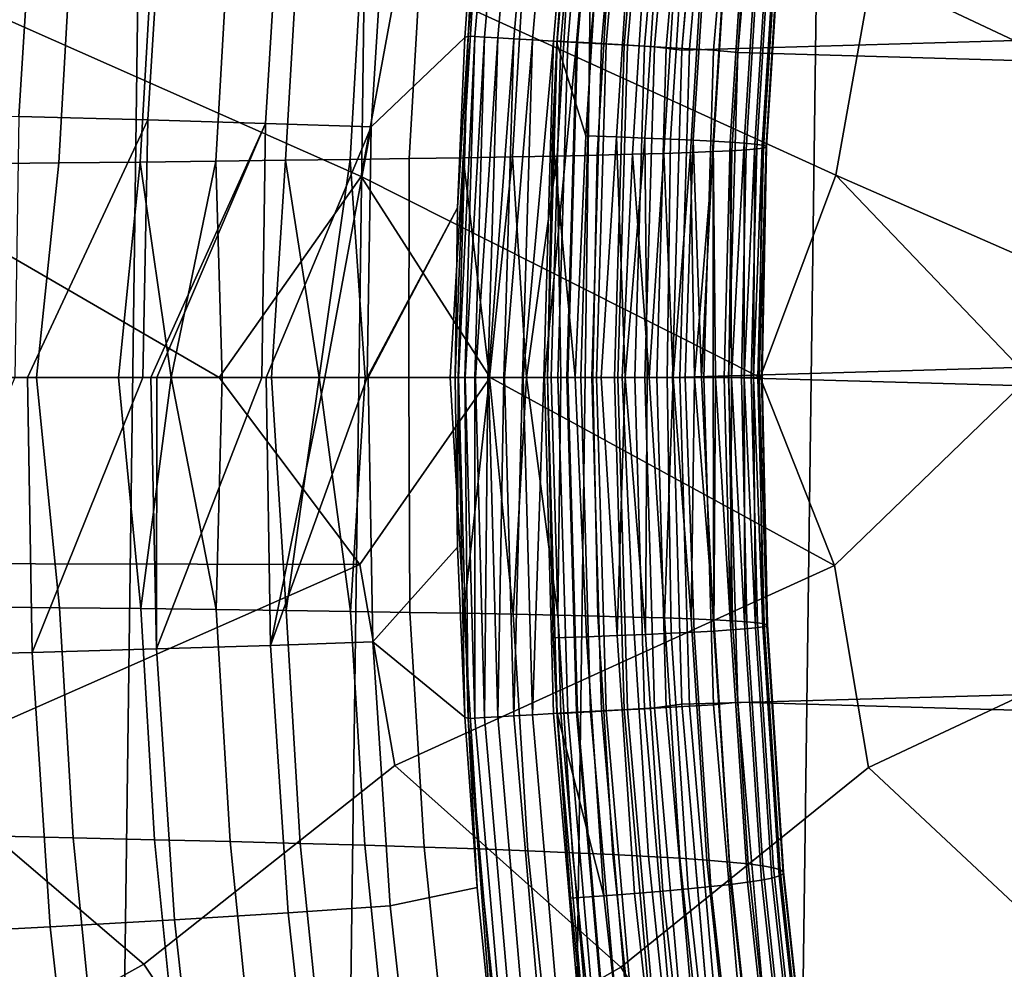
# Model space of a CAD drawing. Header units: metres. Extents: x -166 to 33, y -71 to 34.
# Tile 239 of 256: x -2.15 to 0.56, y -1.63 to 0.99. Entities that reach past the tile are written whole.
import ezdxf

# ---------------------------------------------------------------- set-up
doc = ezdxf.new("R2010")
doc.units = ezdxf.units.M
doc.layers.add('solid_12208131', color=7, linetype='CONTINUOUS')

msp = doc.modelspace()

# ---------------------------------------------------------------- linework, layer by layer
at = {"layer": 'solid_12208131'}
for points in [[(-2.151136, -23.398741, -0.2), (-1.527616, 23.438745, -0.2), (-0.904007, 23.462786, -0.2), (-1.527616, -23.438745, -0.2)], [(-1.527616, -23.438745, -0.2), (-0.904007, 23.462786, -0.2), (-0.280734, 23.470848, -0.2), (-0.904007, -23.462786, -0.2)], [(-0.904007, -23.462786, -0.2), (-0.280734, 23.470848, -0.2), (0.342411, 23.462917, -0.2), (-0.280734, -23.470848, -0.2)], [(-0.280734, -23.470848, -0.2), (0.342411, 23.462917, -0.2), (0.96561, 23.438972, -0.2), (0.342411, -23.462917, -0.2)], [(-2.774475, -23.342779, -0.2), (-2.151137, 23.398741, -0.2), (-1.527616, 23.438745, -0.2), (-2.151136, -23.398741, -0.2)], [(0.342411, -23.462917, -0.2), (0.96561, 23.438972, -0.2), (1.588557, 23.399057, -0.2), (0.965609, -23.438974, -0.2)], [(31.21262, 2.701139, 136.199997), (-0.248221, 1.805308, 136.199997), (-0.325803, 0.90286, 136.199997), (31.3414, 1.803235, 136.199997)], [(-0.036319, 2.240965, 136.449997), (31.191105, 1.793371, 136.449997), (31.268379, 0.895766, 136.449997), (-0.094238, 1.793319, 136.449997)], [(-0.833972, 1.879666, 135.707077), (-0.890131, 1.407216, 135.636795), (-0.914981, 0.94116, 135.707077)], [(-0.833972, 1.879666, 135.707077), (-0.914981, 0.94116, 135.707077), (-0.896783, 0.940112, 135.780701), (-0.815864, 1.877582, 135.780701)], [(-0.815864, 1.877582, 135.780701), (-0.896783, 0.940112, 135.780701), (-0.869457, 0.938539, 135.85144), (-0.788671, 1.874453, 135.85144)], [(-0.788671, 1.874453, 135.85144), (-0.869457, 0.938539, 135.85144), (-0.833438, 0.936466, 135.918167), (-0.752829, 1.870329, 135.918167)], [(-0.752829, 1.870329, 135.918167), (-0.833438, 0.936466, 135.918167), (-0.789303, 0.933925, 135.979797), (-0.708909, 1.865275, 135.979797)], [(-0.708909, 1.865275, 135.979797), (-0.789303, 0.933925, 135.979797), (-0.737756, 0.930958, 136.03537), (-0.657615, 1.859373, 136.03537)], [(-0.657615, 1.859373, 136.03537), (-0.737756, 0.930958, 136.03537), (-0.679621, 0.927612, 136.083984), (-0.599765, 1.852717, 136.083984)], [(-0.599765, 1.852717, 136.083984), (-0.679621, 0.927612, 136.083984), (-0.615829, 0.92394, 136.124847), (-0.536285, 1.845412, 136.124847)], [(-0.589278, 1.852502, 136.911667), (-0.669074, 0.927567, 136.911667), (-0.590384, 1.848776, 136.979431)], [(-0.579544, 1.851383, 136.844437), (-0.659293, 0.927004, 136.844437), (-0.669074, 0.927567, 136.911667), (-0.589278, 1.852502, 136.911667)], [(-0.669074, 0.927567, 136.911667), (-0.636813, 1.386803, 136.979477), (-0.590384, 1.848776, 136.979431)], [(-0.560849, 1.849232, 136.779175), (-0.640505, 0.925923, 136.779175), (-0.659293, 0.927004, 136.844437), (-0.579544, 1.851383, 136.844437)], [(-0.533536, 1.846091, 136.717056), (-0.613057, 0.924344, 136.717056), (-0.640505, 0.925923, 136.779175), (-0.560849, 1.849232, 136.779175)], [(-0.498111, 1.842016, 136.659241), (-0.577457, 0.922297, 136.659241), (-0.613057, 0.924344, 136.717056), (-0.533536, 1.846091, 136.717056)], [(-0.536285, 1.845412, 136.124847), (-0.615829, 0.92394, 136.124847), (-0.547397, 0.920002, 136.157349), (-0.468188, 1.837577, 136.157349)], [(-0.455226, 1.837083, 136.606781), (-0.534361, 0.919818, 136.606781), (-0.577457, 0.922297, 136.659241), (-0.498111, 1.842016, 136.659241)], [(-0.468188, 1.837577, 136.157349), (-0.547397, 0.920002, 136.157349), (-0.475419, 0.915859, 136.180923), (-0.396563, 1.829336, 136.180923)], [(-0.405674, 1.831384, 136.560669), (-0.484565, 0.916953, 136.560669), (-0.534361, 0.919818, 136.606781), (-0.455226, 1.837083, 136.606781)], [(-0.35037, 1.825023, 136.521744), (-0.428987, 0.913756, 136.521744), (-0.484565, 0.916953, 136.560669), (-0.405674, 1.831384, 136.560669)], [(-0.396563, 1.829336, 136.180923), (-0.475419, 0.915859, 136.180923), (-0.401047, 0.911579, 136.195221), (-0.322554, 1.82082, 136.195221)], [(-0.290333, 1.818117, 136.490723), (-0.368654, 0.910285, 136.490723), (-0.428987, 0.913756, 136.521744), (-0.35037, 1.825023, 136.521744)], [(-0.322554, 1.82082, 136.195221), (-0.401047, 0.911579, 136.195221), (-0.325803, 0.90286, 136.199997), (-0.248221, 1.805308, 136.199997)], [(-0.226672, 1.810794, 136.46817), (-0.304679, 0.906605, 136.46817), (-0.368654, 0.910285, 136.490723), (-0.290333, 1.818117, 136.490723)], [(31.3414, 1.803235, 136.199997), (-0.325803, 0.90286, 136.199997), (-0.351867, 0, 136.199997), (31.418823, 0.901596, 136.199997)], [(-0.160562, 1.80319, 136.454514), (-0.238243, 0.902783, 136.454514), (-0.304679, 0.906605, 136.46817), (-0.226672, 1.810794, 136.46817)], [(-0.160562, 1.80319, 136.454514), (-0.094238, 1.793319, 136.449997), (-0.171501, 0.895859, 136.449997), (-0.238243, 0.902783, 136.454514)], [(-0.094238, 1.793319, 136.449997), (31.268379, 0.895766, 136.449997), (31.2943, 0, 136.449997), (-0.171501, 0.895859, 136.449997)], [(-1.209359, 0.554366, 237.205612), (-1.107495, 1.10878, 237.048157), (-1.790003, 1.656441, 237.710373), (-2.446789, 1.102838, 238.480438)], [(0.098737, 0.55737, 235.749161), (0.197834, 1.114797, 235.588333), (-0.475883, 1.665357, 236.271683), (-1.107495, 1.10878, 237.048157)], [(1.373127, 0.560406, 234.266541), (1.469437, 1.120876, 234.102448), (0.804753, 1.674374, 234.806488), (0.197834, 1.114797, 235.588333)], [(-2.153339, 0.719669, 120.169235), (-2.108437, 1.438089, 120.16761), (-2.491665, 1.456879, 116.24395), (-2.537141, 0.729072, 116.245926)], [(-1.798076, 0.710196, 124.087067), (-1.753754, 1.419159, 124.085815), (-2.108437, 1.438089, 120.16761), (-2.153339, 0.719669, 120.169235)], [(-1.473629, 0.700654, 127.999016), (-1.429894, 1.400092, 127.998146), (-1.753754, 1.419159, 124.085815), (-1.798076, 0.710196, 124.087067)], [(-1.429894, 1.400092, 127.998146), (-1.473629, 0.700654, 127.999016), (-1.182276, 0.691048, 131.904648), (-1.139134, 1.380895, 131.90419)], [(-1.182276, 0.691048, 131.904648), (-0.923841, 0.937238, 135.636795), (-0.890131, 1.407216, 135.636795), (-1.139134, 1.380895, 131.90419)], [(-0.914981, 0.94116, 135.707077), (-0.890131, 1.407216, 135.636795), (-0.923841, 0.937238, 135.636795)], [(-0.545192, 1.380921, 138.589066), (-0.636813, 1.386803, 136.979477), (-0.670075, 0.922965, 136.979507), (-0.590784, 0.666059, 138.588776)], [(-0.669074, 0.927567, 136.911667), (-0.670075, 0.922965, 136.979507), (-0.636813, 1.386803, 136.979477)], [(-0.460423, 1.374604, 140.197159), (-0.545192, 1.380921, 138.589066), (-0.590784, 0.666059, 138.588776), (-0.505745, 0.663012, 140.196548)], [(-0.382745, 1.368402, 141.803558), (-0.460423, 1.374604, 140.197159), (-0.505745, 0.663012, 140.196548), (-0.427794, 0.660021, 141.802612)], [(-0.312443, 1.362312, 143.408051), (-0.382745, 1.368402, 141.803558), (-0.427794, 0.660021, 141.802612), (-0.357216, 0.657084, 143.406769)], [(-0.249805, 1.356327, 145.010422), (-0.312443, 1.362312, 143.408051), (-0.357216, 0.657084, 143.406769), (-0.294298, 0.654197, 145.008804)], [(-0.195114, 1.350442, 146.610489), (-0.249805, 1.356327, 145.010422), (-0.294298, 0.654197, 145.008804), (-0.239324, 0.651359, 146.608521)], [(-0.148653, 1.344653, 148.208176), (-0.195114, 1.350442, 146.610489), (-0.239324, 0.651359, 146.608521), (-0.192577, 0.648567, 148.205856)], [(-0.110699, 1.338954, 149.803513), (-0.148653, 1.344653, 148.208176), (-0.192577, 0.648567, 148.205856), (-0.154334, 0.645818, 149.800842)], [(-0.081532, 1.33334, 151.39653), (-0.110699, 1.338954, 149.803513), (-0.154334, 0.645818, 149.800842), (-0.124872, 0.643111, 151.393494)], [(-0.06143, 1.327807, 152.987244), (-0.081532, 1.33334, 151.39653), (-0.124872, 0.643111, 151.393494), (-0.104472, 0.640442, 152.983841)], [(-0.106773, 1.301169, 160.907791), (-0.077292, 1.306377, 159.327881), (-0.119099, 0.630107, 159.322952), (-0.14826, 0.627595, 160.902481)], [(-0.077292, 1.306377, 159.327881), (-0.05831, 1.311639, 157.745941), (-0.100432, 0.632645, 157.741409), (-0.119099, 0.630107, 159.322952)], [(-0.05067, 1.322349, 154.575699), (-0.06143, 1.327807, 152.987244), (-0.104472, 0.640442, 152.983841), (-0.09341, 0.63781, 154.571915)], [(-0.05831, 1.311639, 157.745941), (-0.049533, 1.316962, 156.161911), (-0.091967, 0.635212, 156.157745), (-0.100432, 0.632645, 157.741409)], [(-0.049533, 1.316962, 156.161911), (-0.05067, 1.322349, 154.575699), (-0.09341, 0.63781, 154.571915), (-0.091967, 0.635212, 156.157745)], [(-0.519897, 1.270799, 170.344406), (-0.42163, 1.275782, 168.777618), (-0.461436, 0.615351, 168.770325), (-0.55935, 0.612948, 170.336731)], [(-0.42163, 1.275782, 168.777618), (-0.335453, 1.280789, 167.208069), (-0.375606, 0.617766, 167.201172), (-0.461436, 0.615351, 168.770325)], [(-0.335453, 1.280789, 167.208069), (-0.261125, 1.285827, 165.636047), (-0.30162, 0.620196, 165.629562), (-0.375606, 0.617766, 167.201172)], [(-0.261125, 1.285827, 165.636047), (-0.198405, 1.2909, 164.061859), (-0.239235, 0.622642, 164.055771), (-0.30162, 0.620196, 165.629562)], [(-0.198405, 1.2909, 164.061859), (-0.147047, 1.296012, 162.485764), (-0.188208, 0.625108, 162.480072), (-0.239235, 0.622642, 164.055771)], [(-0.147047, 1.296012, 162.485764), (-0.106773, 1.301169, 160.907791), (-0.14826, 0.627595, 160.902481), (-0.188208, 0.625108, 162.480072)], [(-1.20299, 1.246091, 178.125076), (-1.039417, 1.251018, 176.577576), (-1.077389, 0.603408, 176.568222), (-1.240572, 0.601031, 178.115311)], [(-1.039417, 1.251018, 176.577576), (-0.889815, 1.255949, 175.025223), (-0.928168, 0.605786, 175.016296), (-1.077389, 0.603408, 176.568222)], [(-0.889815, 1.255949, 175.025223), (-0.753676, 1.260887, 173.468582), (-0.792403, 0.608167, 173.460068), (-0.928168, 0.605786, 175.016296)], [(-0.753676, 1.260887, 173.468582), (-0.630497, 1.265836, 171.908173), (-0.66959, 0.610554, 171.90007), (-0.792403, 0.608167, 173.460068)], [(-0.630497, 1.265836, 171.908173), (-0.519897, 1.270799, 170.344406), (-0.55935, 0.612948, 170.336731), (-0.66959, 0.610554, 171.90007)], [(-2.248231, 1.221379, 185.771729), (-2.007134, 1.226343, 184.255951), (-2.043069, 0.591507, 184.244415), (-2.283731, 0.589113, 185.759735)], [(-2.007134, 1.226343, 184.255951), (-1.782596, 1.231293, 182.733109), (-1.818958, 0.593894, 182.722015), (-2.043069, 0.591507, 184.244415)], [(-1.782596, 1.231293, 182.733109), (-1.574072, 1.236231, 181.203384), (-1.610849, 0.596276, 181.192734), (-1.818958, 0.593894, 182.722015)], [(-1.574072, 1.236231, 181.203384), (-1.381039, 1.241163, 179.667191), (-1.418223, 0.598654, 179.656982), (-1.610849, 0.596276, 181.192734)], [(-1.381039, 1.241163, 179.667191), (-1.20299, 1.246091, 178.125076), (-1.240572, 0.601031, 178.115311), (-1.418223, 0.598654, 179.656982)], [(0.197834, 1.114797, 235.588333), (0.098737, 0.55737, 235.749161), (1.370044, 0, 234.286667), (1.373127, 0.560406, 234.266541)], [(-2.446789, 1.102838, 238.480438), (-2.5514, 0.5514, 238.63443), (-1.601189, 0, 237.644791), (-1.209359, 0.554366, 237.205612)], [(-1.107495, 1.10878, 237.048157), (-1.209359, 0.554366, 237.205612), (-0.109645, 0, 236.001389), (0.098737, 0.55737, 235.749161)], [(-0.923841, 0.937238, 135.636795), (-1.182276, 0.691048, 131.904648), (-1.193343, 0, 131.952728), (-0.944023, 0.468066, 135.636795)], [(-0.914981, 0.94116, 135.707077), (-0.944023, 0.468066, 135.636795), (-0.950738, 0, 135.636795)], [(-0.914981, 0.94116, 135.707077), (-0.950738, 0, 135.636795), (-0.942167, 0, 135.707077)], [(-0.914981, 0.94116, 135.707077), (-0.923841, 0.937238, 135.636795), (-0.944023, 0.468066, 135.636795)], [(-0.914981, 0.94116, 135.707077), (-0.942167, 0, 135.707077), (-0.941324, 0, 135.711624), (-0.896783, 0.940112, 135.780701)], [(-0.896783, 0.940112, 135.780701), (-0.941324, 0, 135.711624), (-0.923939, -0.000001, 135.780701)], [(-0.896783, 0.940112, 135.780701), (-0.923939, -0.000001, 135.780701), (-0.922665, -0.000001, 135.784683), (-0.869457, 0.938539, 135.85144)], [(-0.869457, 0.938539, 135.85144), (-0.922665, -0.000001, 135.784683), (-0.896568, -0.000001, 135.851456)], [(-0.869457, 0.938539, 135.85144), (-0.896568, -0.000001, 135.851456), (-0.894988, -0.000001, 135.854843), (-0.833438, 0.936466, 135.918167)], [(-0.833438, 0.936466, 135.918167), (-0.894988, -0.000001, 135.854843), (-0.860489, -0.000001, 135.918167)], [(-0.833438, 0.936466, 135.918167), (-0.860489, -0.000001, 135.918167), (-0.85873, -0.000001, 135.920975), (-0.789303, 0.933925, 135.979797)], [(-0.789303, 0.933925, 135.979797), (-0.85873, -0.000001, 135.920975), (-0.816281, -0.000001, 135.979813)], [(-0.789303, 0.933925, 135.979797), (-0.816281, -0.000001, 135.979813), (-0.814463, -0.000001, 135.982025), (-0.737756, 0.930958, 136.03537)], [(-0.737756, 0.930958, 136.03537), (-0.814463, -0.000001, 135.982025), (-0.764649, -0.000001, 136.035385)], [(-0.737756, 0.930958, 136.03537), (-0.764649, -0.000001, 136.035385), (-0.762887, -0.000001, 136.037048), (-0.679621, 0.927612, 136.083984)], [(-0.679621, 0.927612, 136.083984), (-0.762887, -0.000001, 136.037048), (-0.706419, -0.000001, 136.083984)], [(-0.679621, 0.927612, 136.083984), (-0.706419, -0.000001, 136.083984), (-0.704817, -0.000001, 136.085159), (-0.615829, 0.92394, 136.124847)], [(-0.615829, 0.92394, 136.124847), (-0.704817, -0.000001, 136.085159), (-0.642521, -0.000001, 136.124863)], [(-0.669074, 0.927567, 136.911667), (-0.695828, 0, 136.911667), (-0.670075, 0.922965, 136.979507)], [(-0.659293, 0.927004, 136.844437), (-0.686031, 0, 136.844452), (-0.695828, 0, 136.911667), (-0.669074, 0.927567, 136.911667)], [(-0.695828, 0, 136.911667), (-0.682654, 0.668485, 136.979523), (-0.670075, 0.922965, 136.979507)], [(-0.640505, 0.925923, 136.779175), (-0.667213, 0, 136.779175), (-0.686031, 0, 136.844452), (-0.659293, 0.927004, 136.844437)], [(-0.670075, 0.922965, 136.979507), (-0.682654, 0.668485, 136.979523), (-0.619591, 0, 138.318619), (-0.590784, 0.666059, 138.588776)], [(-0.613057, 0.924344, 136.717056), (-0.639722, 0, 136.717056), (-0.667213, 0, 136.779175), (-0.640505, 0.925923, 136.779175)], [(-0.615829, 0.92394, 136.124847), (-0.642521, -0.000001, 136.124863), (-0.573977, -0.000001, 136.157349), (-0.547397, 0.920002, 136.157349)], [(-0.577457, 0.922297, 136.659241), (-0.604065, 0, 136.659241), (-0.639722, 0, 136.717056), (-0.613057, 0.924344, 136.717056)], [(-0.534361, 0.919818, 136.606781), (-0.5609, 0, 136.606796), (-0.604065, 0, 136.659241), (-0.577457, 0.922297, 136.659241)], [(-0.547397, 0.920002, 136.157349), (-0.573977, -0.000001, 136.157349), (-0.501883, -0.000001, 136.180923), (-0.475419, 0.915859, 136.180923)], [(-0.484565, 0.916953, 136.560669), (-0.511024, 0, 136.560669), (-0.5609, 0, 136.606796), (-0.534361, 0.919818, 136.606781)], [(-0.428987, 0.913756, 136.521744), (-0.455357, 0, 136.521744), (-0.511024, 0, 136.560669), (-0.484565, 0.916953, 136.560669)], [(-0.475419, 0.915859, 136.180923), (-0.501883, -0.000001, 136.180923), (-0.42739, 0, 136.195221), (-0.401047, 0.911579, 136.195221)], [(-0.368654, 0.910285, 136.490723), (-0.394927, 0, 136.490723), (-0.455357, 0, 136.521744), (-0.428987, 0.913756, 136.521744)], [(-0.401047, 0.911579, 136.195221), (-0.42739, 0, 136.195221), (-0.351867, 0, 136.199997), (-0.325803, 0.90286, 136.199997)], [(-0.304679, 0.906605, 136.46817), (-0.331558, 0, 136.468369), (-0.394927, 0, 136.490723), (-0.368654, 0.910285, 136.490723)], [(31.418823, 0.901596, 136.199997), (-0.351867, 0, 136.199997), (-0.325886, -0.90159, 136.199997), (31.444803, 0, 136.199997)], [(-0.238243, 0.902783, 136.454514), (-0.265114, 0, 136.45462), (-0.331558, 0, 136.468369), (-0.304679, 0.906605, 136.46817)], [(-0.265114, 0, 136.45462), (-0.238243, 0.902783, 136.454514), (-0.171501, 0.895859, 136.449997), (-0.197421, 0, 136.449997)], [(-0.171501, 0.895859, 136.449997), (31.2943, 0, 136.449997), (31.268379, -0.89582, 136.449997), (-0.197421, 0, 136.449997)], [(-2.153339, 0.719669, 120.169235), (-2.164703, 0, 120.208527), (-2.129421, 0, 120.583916), (-1.798076, 0.710196, 124.087067)], [(-1.798076, 0.710196, 124.087067), (-2.129421, 0, 120.583916), (-2.116745, -0.758682, 120.54023), (-1.811777, 0, 124.100441)], [(-1.798076, 0.710196, 124.087067), (-1.811777, 0, 124.100441), (-1.789783, 0, 124.354164), (-1.473629, 0.700654, 127.999016)], [(-1.473629, 0.700654, 127.999016), (-1.789783, 0, 124.354164), (-1.772915, 0, 124.549774)], [(-1.473629, 0.700654, 127.999016), (-1.772915, 0, 124.549774), (-1.773788, -0.748957, 124.347832), (-1.483885, 0, 128.054779)], [(-1.473629, 0.700654, 127.999016), (-1.483885, 0, 128.054779), (-1.472109, 0, 128.204514), (-1.182276, 0.691048, 131.904648)], [(-1.182276, 0.691048, 131.904648), (-1.472109, 0, 128.204514), (-1.309967, 0, 130.33316)], [(-1.182276, 0.691048, 131.904648), (-1.309967, 0, 130.33316), (-1.193343, 0, 131.952728)], [(-0.682654, 0.668485, 136.979523), (-0.696548, 0, 136.979523), (-0.619591, 0, 138.318619)], [(-0.695828, 0, 136.911667), (-0.696548, 0, 136.979523), (-0.682654, 0.668485, 136.979523)], [(-0.505745, 0.663012, 140.196548), (-0.590784, 0.666059, 138.588776), (-0.619591, 0, 138.318619), (-0.548055, 0, 139.642456)], [(-0.505745, 0.663012, 140.196548), (-0.548055, 0, 139.642456), (-0.503633, -0.71212, 140.196579), (-0.481949, 0, 140.950958)], [(-0.427794, 0.660021, 141.802612), (-0.505745, 0.663012, 140.196548), (-0.481949, 0, 140.950958)], [(-0.427794, 0.660021, 141.802612), (-0.481949, 0, 140.950958), (-0.425695, -0.708908, 141.802658), (-0.421273, 0, 142.244019)], [(-0.427794, 0.660021, 141.802612), (-0.421273, 0, 142.244019), (-0.366024, 0, 143.521515), (-0.357216, 0.657084, 143.406769)], [(-0.294298, 0.654197, 145.008804), (-0.357216, 0.657084, 143.406769), (-0.366024, 0, 143.521515), (-0.316195, 0, 144.783081)], [(-0.294298, 0.654197, 145.008804), (-0.316195, 0, 144.783081), (-0.271745, 0, 146.029053)], [(-0.239324, 0.651359, 146.608521), (-0.294298, 0.654197, 145.008804), (-0.271745, 0, 146.029053)], [(-0.239324, 0.651359, 146.608521), (-0.271745, 0, 146.029053), (-0.237265, -0.699604, 146.608612), (-0.232626, 0, 147.259933)], [(-0.239235, 0.622642, 164.055771), (-0.188208, 0.625108, 162.480072), (-0.196613, 0, 162.334518), (-0.239804, 0, 163.717438)], [(-0.192577, 0.648567, 148.205856), (-0.239324, 0.651359, 146.608521), (-0.232626, 0, 147.259933), (-0.209485, 0, 148.072433)], [(-0.192577, 0.648567, 148.205856), (-0.209485, 0, 148.072433), (-0.188682, 0, 148.87851)], [(-0.188208, 0.625108, 162.480072), (-0.14826, 0.627595, 160.902481), (-0.16152, 0, 160.93132), (-0.196613, 0, 162.334518)], [(-0.154334, 0.645818, 149.800842), (-0.192577, 0.648567, 148.205856), (-0.188682, 0, 148.87851)], [(-0.154334, 0.645818, 149.800842), (-0.188682, 0, 148.87851), (-0.152301, -0.693653, 149.800949), (-0.154057, 0, 150.470566)], [(-0.119099, 0.630107, 159.322952), (-0.134645, 0, 159.50647), (-0.16152, 0, 160.93132), (-0.14826, 0.627595, 160.902481)], [(-0.124872, 0.643111, 151.393494), (-0.154334, 0.645818, 149.800842), (-0.154057, 0, 150.470566)], [(-0.124872, 0.643111, 151.393494), (-0.154057, 0, 150.470566), (-0.122853, -0.690745, 151.393616), (-0.128625, 0, 152.036774)], [(-0.100432, 0.632645, 157.741409), (-0.116131, 0, 158.058731), (-0.134645, 0, 159.50647), (-0.119099, 0.630107, 159.322952)], [(-0.104472, 0.640442, 152.983841), (-0.124872, 0.643111, 151.393494), (-0.128625, 0, 152.036774)], [(-0.104472, 0.640442, 152.983841), (-0.128625, 0, 152.036774), (-0.102466, -0.687879, 152.983978), (-0.112247, 0, 153.578537)], [(-0.091967, 0.635212, 156.157745), (-0.106138, 0, 156.588882), (-0.116131, 0, 158.058731), (-0.100432, 0.632645, 157.741409)], [(-0.09341, 0.63781, 154.571915), (-0.104472, 0.640442, 152.983841), (-0.112247, 0, 153.578537)], [(-0.09341, 0.63781, 154.571915), (-0.112247, 0, 153.578537), (-0.091419, -0.685051, 154.572067), (-0.104798, 0, 155.095963)], [(-0.091967, 0.635212, 156.157745), (-0.104798, 0, 155.095963), (-0.089989, -0.68226, 156.157913), (-0.106138, 0, 156.588882)], [(-0.091967, 0.635212, 156.157745), (-0.09341, 0.63781, 154.571915), (-0.104798, 0, 155.095963)], [(-1.610849, 0.596276, 181.192734), (-1.418223, 0.598654, 179.656982), (-1.456855, 0, 179.879974), (-1.592963, 0, 180.965759)], [(-1.418223, 0.598654, 179.656982), (-1.325401, 0, 178.766144), (-1.456855, 0, 179.879974)], [(-1.418223, 0.598654, 179.656982), (-1.240572, 0.601031, 178.115311), (-1.325401, 0, 178.766144)], [(-1.240572, 0.601031, 178.115311), (-1.199176, 0, 177.626495), (-1.238816, -0.645548, 178.115707), (-1.325401, 0, 178.766144)], [(-1.240572, 0.601031, 178.115311), (-1.077389, 0.603408, 176.568222), (-1.078725, 0, 176.463852), (-1.199176, 0, 177.626495)], [(-1.077389, 0.603408, 176.568222), (-0.928168, 0.605786, 175.016296), (-0.964294, 0, 175.278763), (-1.078725, 0, 176.463852)], [(-0.928168, 0.605786, 175.016296), (-0.855957, 0, 174.070206), (-0.964294, 0, 175.278763)], [(-0.928168, 0.605786, 175.016296), (-0.792403, 0.608167, 173.460068), (-0.855957, 0, 174.070206)], [(-0.792403, 0.608167, 173.460068), (-0.754133, 0, 172.841278), (-0.790594, -0.653213, 173.460419), (-0.855957, 0, 174.070206)], [(-0.792403, 0.608167, 173.460068), (-0.66959, 0.610554, 171.90007), (-0.754133, 0, 172.841278)], [(-0.66959, 0.610554, 171.90007), (-0.659133, 0, 171.594818), (-0.667765, -0.655776, 171.900406), (-0.754133, 0, 172.841278)], [(-0.66959, 0.610554, 171.90007), (-0.55935, 0.612948, 170.336731), (-0.571046, 0, 170.330154), (-0.659133, 0, 171.594818)], [(-0.55935, 0.612948, 170.336731), (-0.461436, 0.615351, 168.770325), (-0.489998, 0, 169.046448), (-0.571046, 0, 170.330154)], [(-0.461436, 0.615351, 168.770325), (-0.416152, 0, 167.743149), (-0.489998, 0, 169.046448)], [(-0.461436, 0.615351, 168.770325), (-0.375606, 0.617766, 167.201172), (-0.416152, 0, 167.743149)], [(-0.375606, 0.617766, 167.201172), (-0.349733, 0, 166.420929), (-0.373733, -0.663522, 167.201462), (-0.416152, 0, 167.743149)], [(-0.375606, 0.617766, 167.201172), (-0.30162, 0.620196, 165.629562), (-0.349733, 0, 166.420929)], [(-0.30162, 0.620196, 165.629562), (-0.290905, 0, 165.079453), (-0.299731, -0.666132, 165.629837), (-0.349733, 0, 166.420929)], [(-0.30162, 0.620196, 165.629562), (-0.239235, 0.622642, 164.055771), (-0.290905, 0, 165.079453)], [(-0.239235, 0.622642, 164.055771), (-0.239804, 0, 163.717438), (-0.237331, -0.66876, 164.056015), (-0.290905, 0, 165.079453)], [(-2.043069, 0.591507, 184.244415), (-2.104613, 0, 184.569427), (-2.339596, 0, 186.028015), (-2.283731, 0.589113, 185.759735)], [(-1.818958, 0.593894, 182.722015), (-1.878651, 0, 183.059494), (-2.104613, 0, 184.569427), (-2.043069, 0.591507, 184.244415)], [(-1.818958, 0.593894, 182.722015), (-1.733545, 0, 182.024689), (-1.817256, -0.637882, 182.722473), (-1.878651, 0, 183.059494)], [(-1.818958, 0.593894, 182.722015), (-1.610849, 0.596276, 181.192734), (-1.733545, 0, 182.024689)], [(-1.610849, 0.596276, 181.192734), (-1.592963, 0, 180.965759), (-1.733545, 0, 182.024689)], [(-2.5514, 0.5514, 238.63443), (-2.35087, 0, 238.440063), (-1.601189, 0, 237.644791)], [(-1.209359, 0.554366, 237.205612), (-1.601189, 0, 237.644791), (-1.213612, -0.516126, 237.212296), (-0.854073, 0, 236.83197)], [(-1.209359, 0.554366, 237.205612), (-0.854073, 0, 236.83197), (-0.109645, 0, 236.001389)], [(0.098737, 0.55737, 235.749161), (-0.109645, 0, 236.001389), (0.0946, -0.518923, 235.755997), (0.631795, 0, 235.153)], [(0.098737, 0.55737, 235.749161), (0.631795, 0, 235.153), (1.370044, 0, 234.286667)], [(-0.944023, 0.468066, 135.636795), (-1.193343, 0, 131.952728), (-1.190401, 0, 131.99469)], [(-0.944023, 0.468066, 135.636795), (-1.190401, 0, 131.99469), (-0.950738, 0, 135.636795)], [(-0.669068, -0.927626, 136.911667), (-0.696548, 0, 136.979523), (-0.695828, 0, 136.911667)], [(-0.669068, -0.927626, 136.911667), (-0.695828, 0, 136.911667), (-0.686031, 0, 136.844452), (-0.659286, -0.927063, 136.844452)], [(-0.659286, -0.927063, 136.844452), (-0.686031, 0, 136.844452), (-0.667213, 0, 136.779175), (-0.640499, -0.925982, 136.779175)], [(-0.640499, -0.925982, 136.779175), (-0.667213, 0, 136.779175), (-0.639722, 0, 136.717056), (-0.613052, -0.924403, 136.717056)], [(-0.613052, -0.924403, 136.717056), (-0.639722, 0, 136.717056), (-0.604065, 0, 136.659241), (-0.577452, -0.922355, 136.659241)], [(-0.577452, -0.922355, 136.659241), (-0.604065, 0, 136.659241), (-0.5609, 0, 136.606796), (-0.534357, -0.919876, 136.606796)], [(-0.534357, -0.919876, 136.606796), (-0.5609, 0, 136.606796), (-0.511024, 0, 136.560669), (-0.484561, -0.917011, 136.560669)], [(-0.484561, -0.917011, 136.560669), (-0.511024, 0, 136.560669), (-0.455357, 0, 136.521744), (-0.428984, -0.913814, 136.521744)], [(-0.428984, -0.913814, 136.521744), (-0.455357, 0, 136.521744), (-0.394927, 0, 136.490723), (-0.368652, -0.910343, 136.490723)], [(-0.42739, 0, 136.195221), (-0.401049, -0.911398, 136.195221), (-0.325886, -0.90159, 136.199997), (-0.351867, 0, 136.199997)], [(-0.368652, -0.910343, 136.490723), (-0.394927, 0, 136.490723), (-0.331558, 0, 136.468369), (-0.304678, -0.906663, 136.46817)], [(-0.304678, -0.906663, 136.46817), (-0.331558, 0, 136.468369), (-0.265114, 0, 136.45462), (-0.238243, -0.902841, 136.454514)], [(-0.248465, -1.803227, 136.199997), (31.418739, -0.902858, 136.199997), (31.444803, 0, 136.199997), (-0.325886, -0.90159, 136.199997)], [(-0.238243, -0.902841, 136.454514), (-0.265114, 0, 136.45462), (-0.197421, 0, 136.449997), (-0.1715, -0.895804, 136.449997)], [(31.19112, -1.793244, 136.449997), (-0.1715, -0.895804, 136.449997), (-0.197421, 0, 136.449997), (31.268379, -0.89582, 136.449997)], [(-2.555768, -0.513364, 238.640961), (-1.213612, -0.516126, 237.212296), (-1.601189, 0, 237.644791), (-2.35087, 0, 238.440063)], [(-2.116745, -0.758682, 120.54023), (-2.129421, 0, 120.583916), (-2.164703, 0, 120.208527), (-2.486866, -0.768336, 116.727432)], [(-2.339596, 0, 186.028015), (-2.104613, 0, 184.569427), (-2.041386, -0.635318, 184.244888), (-2.282067, -0.632747, 185.760239)], [(-1.773788, -0.748957, 124.347832), (-1.789783, 0, 124.354164), (-1.811777, 0, 124.100441), (-2.116745, -0.758682, 120.54023)], [(-2.104613, 0, 184.569427), (-1.878651, 0, 183.059494), (-1.817256, -0.637882, 182.722473), (-2.041386, -0.635318, 184.244888)], [(-1.733545, 0, 182.024689), (-1.609129, -0.640441, 181.193192), (-1.817256, -0.637882, 182.722473)], [(-1.772915, 0, 124.549774), (-1.789783, 0, 124.354164), (-1.773788, -0.748957, 124.347832)], [(-1.460088, -0.739165, 128.149841), (-1.472109, 0, 128.204514), (-1.483885, 0, 128.054779), (-1.773788, -0.748957, 124.347832)], [(-1.733545, 0, 182.024689), (-1.592963, 0, 180.965759), (-1.609129, -0.640441, 181.193192)], [(-1.592963, 0, 180.965759), (-1.456855, 0, 179.879974), (-1.416484, -0.642995, 179.65741), (-1.609129, -0.640441, 181.193192)], [(-1.309967, 0, 130.33316), (-1.472109, 0, 128.204514), (-1.460088, -0.739165, 128.149841)], [(-1.193343, 0, 131.952728), (-1.460088, -0.739165, 128.149841), (-1.177736, -0.729307, 131.945877), (-1.190401, 0, 131.99469)], [(-1.193343, 0, 131.952728), (-1.309967, 0, 130.33316), (-1.460088, -0.739165, 128.149841)], [(-1.456855, 0, 179.879974), (-1.325401, 0, 178.766144), (-1.416484, -0.642995, 179.65741)], [(-1.325401, 0, 178.766144), (-1.238816, -0.645548, 178.115707), (-1.416484, -0.642995, 179.65741)], [(-1.078725, 0, 176.463852), (-1.075615, -0.6481, 176.568619), (-1.238816, -0.645548, 178.115707), (-1.199176, 0, 177.626495)], [(-1.117062, -1.070589, 237.062805), (0.0946, -0.518923, 235.755997), (-0.854073, 0, 236.83197), (-1.213612, -0.516126, 237.212296)], [(-1.190401, 0, 131.99469), (-1.177736, -0.729307, 131.945877), (-0.944019, -0.468198, 135.636795), (-0.950738, 0, 135.636795)], [(-1.078725, 0, 176.463852), (-0.964294, 0, 175.278763), (-0.926377, -0.650655, 175.016678), (-1.075615, -0.6481, 176.568619)], [(-0.964294, 0, 175.278763), (-0.855957, 0, 174.070206), (-0.926377, -0.650655, 175.016678)], [(-0.942167, 0, 135.707077), (-0.950738, 0, 135.636795), (-0.944019, -0.468198, 135.636795)], [(-0.942167, 0, 135.707077), (-0.944019, -0.468198, 135.636795), (-0.923831, -0.937411, 135.636795)], [(-0.941324, 0, 135.711624), (-0.942167, 0, 135.707077), (-0.923831, -0.937411, 135.636795), (-0.914996, -0.940981, 135.707077)], [(-0.941324, 0, 135.711624), (-0.914996, -0.940981, 135.707077), (-0.923939, -0.000001, 135.780701)], [(-0.855957, 0, 174.070206), (-0.790594, -0.653213, 173.460419), (-0.926377, -0.650655, 175.016678)], [(-0.914996, -0.940981, 135.707077), (-0.896798, -0.939934, 135.780701), (-0.922665, -0.000001, 135.784683), (-0.923939, -0.000001, 135.780701)], [(-0.922665, -0.000001, 135.784683), (-0.896798, -0.939934, 135.780701), (-0.896568, -0.000001, 135.851456)], [(-0.896798, -0.939934, 135.780701), (-0.86947, -0.938361, 135.851456), (-0.894988, -0.000001, 135.854843), (-0.896568, -0.000001, 135.851456)], [(-0.894988, -0.000001, 135.854843), (-0.86947, -0.938361, 135.851456), (-0.860489, -0.000001, 135.918167)], [(-0.86947, -0.938361, 135.851456), (-0.83345, -0.936288, 135.918167), (-0.85873, -0.000001, 135.920975), (-0.860489, -0.000001, 135.918167)], [(-0.85873, -0.000001, 135.920975), (-0.83345, -0.936288, 135.918167), (-0.816281, -0.000001, 135.979813)], [(0.0946, -0.518923, 235.755997), (-0.109645, 0, 236.001389), (-0.854073, 0, 236.83197)], [(-0.83345, -0.936288, 135.918167), (-0.789313, -0.933747, 135.979813), (-0.814463, -0.000001, 135.982025), (-0.816281, -0.000001, 135.979813)], [(-0.814463, -0.000001, 135.982025), (-0.789313, -0.933747, 135.979813), (-0.764649, -0.000001, 136.035385)], [(-0.754133, 0, 172.841278), (-0.667765, -0.655776, 171.900406), (-0.790594, -0.653213, 173.460419)], [(-0.789313, -0.933747, 135.979813), (-0.737764, -0.93078, 136.035385), (-0.762887, -0.000001, 136.037048), (-0.764649, -0.000001, 136.035385)], [(-0.762887, -0.000001, 136.037048), (-0.737764, -0.93078, 136.035385), (-0.706419, -0.000001, 136.083984)], [(-0.737764, -0.93078, 136.035385), (-0.679628, -0.927434, 136.083984), (-0.704817, -0.000001, 136.085159), (-0.706419, -0.000001, 136.083984)], [(-0.704817, -0.000001, 136.085159), (-0.679628, -0.927434, 136.083984), (-0.615833, -0.923762, 136.124863), (-0.642521, -0.000001, 136.124863)], [(-0.619591, 0, 138.318619), (-0.696548, 0, 136.979523), (-0.680515, -0.718128, 136.979523), (-0.58866, -0.715392, 138.588791)], [(-0.669068, -0.927626, 136.911667), (-0.680515, -0.718128, 136.979523), (-0.696548, 0, 136.979523)], [(-0.571046, 0, 170.330154), (-0.557509, -0.658347, 170.337051), (-0.667765, -0.655776, 171.900406), (-0.659133, 0, 171.594818)], [(-0.642521, -0.000001, 136.124863), (-0.615833, -0.923762, 136.124863), (-0.5474, -0.919823, 136.157349), (-0.573977, -0.000001, 136.157349)], [(-0.619591, 0, 138.318619), (-0.58866, -0.715392, 138.588791), (-0.503633, -0.71212, 140.196579), (-0.548055, 0, 139.642456)], [(-0.573977, -0.000001, 136.157349), (-0.5474, -0.919823, 136.157349), (-0.475421, -0.915679, 136.180923), (-0.501883, -0.000001, 136.180923)], [(-0.571046, 0, 170.330154), (-0.489998, 0, 169.046448), (-0.459579, -0.660928, 168.77063), (-0.557509, -0.658347, 170.337051)], [(-0.481949, 0, 140.950958), (-0.503633, -0.71212, 140.196579), (-0.425695, -0.708908, 141.802658)], [(-0.501883, -0.000001, 136.180923), (-0.475421, -0.915679, 136.180923), (-0.401049, -0.911398, 136.195221), (-0.42739, 0, 136.195221)], [(-0.489998, 0, 169.046448), (-0.416152, 0, 167.743149), (-0.373733, -0.663522, 167.201462), (-0.459579, -0.660928, 168.77063)], [(-0.366024, 0, 143.521515), (-0.421273, 0, 142.244019), (-0.425695, -0.708908, 141.802658), (-0.35513, -0.705753, 143.40683)], [(-0.349733, 0, 166.420929), (-0.299731, -0.666132, 165.629837), (-0.373733, -0.663522, 167.201462)], [(-0.316195, 0, 144.783081), (-0.366024, 0, 143.521515), (-0.35513, -0.705753, 143.40683), (-0.292225, -0.702652, 145.008865)], [(-0.316195, 0, 144.783081), (-0.292225, -0.702652, 145.008865), (-0.237265, -0.699604, 146.608612), (-0.271745, 0, 146.029053)], [(-0.290905, 0, 165.079453), (-0.237331, -0.66876, 164.056015), (-0.299731, -0.666132, 165.629837)], [(-0.196613, 0, 162.334518), (-0.186289, -0.671408, 162.480301), (-0.237331, -0.66876, 164.056015), (-0.239804, 0, 163.717438)], [(-0.232626, 0, 147.259933), (-0.237265, -0.699604, 146.608612), (-0.19053, -0.696605, 148.205963)], [(-0.209485, 0, 148.072433), (-0.232626, 0, 147.259933), (-0.19053, -0.696605, 148.205963)], [(-0.188682, 0, 148.87851), (-0.209485, 0, 148.072433), (-0.19053, -0.696605, 148.205963)], [(-0.196613, 0, 162.334518), (-0.16152, 0, 160.93132), (-0.146326, -0.674079, 160.90271), (-0.186289, -0.671408, 162.480301)], [(-0.188682, 0, 148.87851), (-0.19053, -0.696605, 148.205963), (-0.152301, -0.693653, 149.800949)], [(-0.16152, 0, 160.93132), (-0.134645, 0, 159.50647), (-0.11715, -0.676777, 159.323166), (-0.146326, -0.674079, 160.90271)], [(-0.154057, 0, 150.470566), (-0.152301, -0.693653, 149.800949), (-0.122853, -0.690745, 151.393616)], [(-0.134645, 0, 159.50647), (-0.116131, 0, 158.058731), (-0.098469, -0.679503, 157.741592), (-0.11715, -0.676777, 159.323166)], [(-0.128625, 0, 152.036774), (-0.122853, -0.690745, 151.393616), (-0.102466, -0.687879, 152.983978)], [(-0.116131, 0, 158.058731), (-0.106138, 0, 156.588882), (-0.089989, -0.68226, 156.157913), (-0.098469, -0.679503, 157.741592)], [(-0.112247, 0, 153.578537), (-0.102466, -0.687879, 152.983978), (-0.091419, -0.685051, 154.572067)], [(-0.104798, 0, 155.095963), (-0.091419, -0.685051, 154.572067), (-0.089989, -0.68226, 156.157913)], [(0.188521, -1.076398, 235.603302), (1.369107, -0.521748, 234.273514), (0.631795, 0, 235.153), (0.0946, -0.518923, 235.755997)], [(-1.177736, -0.729307, 131.945877), (-0.923831, -0.937411, 135.636795), (-0.944019, -0.468198, 135.636795)], [(-2.456609, -1.064852, 238.494751), (-1.213612, -0.516126, 237.212296), (-2.555768, -0.513364, 238.640961)], [(-1.808525, -1.618441, 237.736389), (-1.117062, -1.070589, 237.062805), (-1.213612, -0.516126, 237.212296), (-2.456609, -1.064852, 238.494751)], [(-0.493963, -1.62715, 236.298294), (0.188521, -1.076398, 235.603302), (0.0946, -0.518923, 235.755997), (-1.117062, -1.070589, 237.062805)], [(0.787119, -1.635958, 234.833694), (1.460379, -1.082266, 234.117722), (1.369107, -0.521748, 234.273514), (0.188521, -1.076398, 235.603302)], [(-2.041386, -0.635318, 184.244888), (-2.003736, -1.270029, 184.257034), (-2.244875, -1.264888, 185.772858), (-2.282067, -0.632747, 185.760239)], [(-1.817256, -0.637882, 182.722473), (-1.779158, -1.275155, 182.734146), (-2.003736, -1.270029, 184.257034), (-2.041386, -0.635318, 184.244888)], [(-1.609129, -0.640441, 181.193192), (-1.570595, -1.28027, 181.204376), (-1.779158, -1.275155, 182.734146), (-1.817256, -0.637882, 182.722473)], [(-1.416484, -0.642995, 179.65741), (-1.377523, -1.285377, 179.668152), (-1.570595, -1.28027, 181.204376), (-1.609129, -0.640441, 181.193192)], [(-1.238816, -0.645548, 178.115707), (-1.199437, -1.29048, 178.125992), (-1.377523, -1.285377, 179.668152), (-1.416484, -0.642995, 179.65741)], [(-1.075615, -0.6481, 176.568619), (-1.035828, -1.295583, 176.578445), (-1.199437, -1.29048, 178.125992), (-1.238816, -0.645548, 178.115707)], [(-0.926377, -0.650655, 175.016678), (-0.88619, -1.30069, 175.026062), (-1.035828, -1.295583, 176.578445), (-1.075615, -0.6481, 176.568619)], [(-0.790594, -0.653213, 173.460419), (-0.750015, -1.305804, 173.469376), (-0.88619, -1.30069, 175.026062), (-0.926377, -0.650655, 175.016678)], [(-0.667765, -0.655776, 171.900406), (-0.626802, -1.310929, 171.90892), (-0.750015, -1.305804, 173.469376), (-0.790594, -0.653213, 173.460419)], [(-0.557509, -0.658347, 170.337051), (-0.516169, -1.316069, 170.345123), (-0.626802, -1.310929, 171.90892), (-0.667765, -0.655776, 171.900406)], [(-0.459579, -0.660928, 168.77063), (-0.417868, -1.321229, 168.77829), (-0.516169, -1.316069, 170.345123), (-0.557509, -0.658347, 170.337051)], [(-0.373733, -0.663522, 167.201462), (-0.331659, -1.326415, 167.20871), (-0.417868, -1.321229, 168.77829), (-0.459579, -0.660928, 168.77063)], [(-0.299731, -0.666132, 165.629837), (-0.257298, -1.331632, 165.636658), (-0.331659, -1.326415, 167.20871), (-0.373733, -0.663522, 167.201462)], [(-0.237331, -0.66876, 164.056015), (-0.194546, -1.336885, 164.062424), (-0.257298, -1.331632, 165.636658), (-0.299731, -0.666132, 165.629837)], [(-0.186289, -0.671408, 162.480301), (-0.143157, -1.34218, 162.486298), (-0.194546, -1.336885, 164.062424), (-0.237331, -0.66876, 164.056015)], [(-0.146326, -0.674079, 160.90271), (-0.102853, -1.347521, 160.908295), (-0.143157, -1.34218, 162.486298), (-0.186289, -0.671408, 162.480301)], [(-0.11715, -0.676777, 159.323166), (-0.073341, -1.352914, 159.328339), (-0.102853, -1.347521, 160.908295), (-0.146326, -0.674079, 160.90271)], [(-0.098469, -0.679503, 157.741592), (-0.054329, -1.358364, 157.746368), (-0.073341, -1.352914, 159.328339), (-0.11715, -0.676777, 159.323166)], [(-0.35513, -0.705753, 143.40683), (-0.308212, -1.410842, 143.408173), (-0.2456, -1.404644, 145.010574), (-0.292225, -0.702652, 145.008865)], [(-0.292225, -0.702652, 145.008865), (-0.2456, -1.404644, 145.010574), (-0.190936, -1.398549, 146.610672), (-0.237265, -0.699604, 146.608612)], [(-0.237265, -0.699604, 146.608612), (-0.190936, -1.398549, 146.610672), (-0.144502, -1.392554, 148.208389), (-0.19053, -0.696605, 148.205963)], [(-0.19053, -0.696605, 148.205963), (-0.144502, -1.392554, 148.208389), (-0.106576, -1.386652, 149.803772), (-0.152301, -0.693653, 149.800949)], [(-0.152301, -0.693653, 149.800949), (-0.106576, -1.386652, 149.803772), (-0.077437, -1.380839, 151.39682), (-0.122853, -0.690745, 151.393616)], [(-0.122853, -0.690745, 151.393616), (-0.077437, -1.380839, 151.39682), (-0.057362, -1.375108, 152.987564), (-0.102466, -0.687879, 152.983978)], [(-0.102466, -0.687879, 152.983978), (-0.057362, -1.375108, 152.987564), (-0.046631, -1.369456, 154.57605), (-0.091419, -0.685051, 154.572067)], [(-0.089989, -0.68226, 156.157913), (-0.045523, -1.363876, 156.162292), (-0.054329, -1.358364, 157.746368), (-0.098469, -0.679503, 157.741592)], [(-0.091419, -0.685051, 154.572067), (-0.046631, -1.369456, 154.57605), (-0.045523, -1.363876, 156.162292), (-0.089989, -0.68226, 156.157913)], [(-1.460088, -0.739165, 128.149841), (-1.4114, -1.476902, 128.148895), (-1.129692, -1.457205, 131.945374), (-1.177736, -0.729307, 131.945877)], [(-1.177736, -0.729307, 131.945877), (-1.129692, -1.457205, 131.945374), (-0.890121, -1.407336, 135.636795), (-0.923831, -0.937411, 135.636795)], [(-0.58866, -0.715392, 138.588791), (-0.680515, -0.718128, 136.979523), (-0.670077, -0.92293, 136.979507), (-0.540883, -1.430114, 138.589096)], [(-0.669068, -0.927626, 136.911667), (-0.670077, -0.92293, 136.979507), (-0.680515, -0.718128, 136.979523)], [(-0.503633, -0.71212, 140.196579), (-0.58866, -0.715392, 138.588791), (-0.540883, -1.430114, 138.589096), (-0.45614, -1.423572, 140.19722)], [(-0.425695, -0.708908, 141.802658), (-0.503633, -0.71212, 140.196579), (-0.45614, -1.423572, 140.19722), (-0.378488, -1.41715, 141.80365)], [(-0.425695, -0.708908, 141.802658), (-0.378488, -1.41715, 141.80365), (-0.308212, -1.410842, 143.408173), (-0.35513, -0.705753, 143.40683)], [(-2.066792, -1.515899, 120.538467), (-2.116745, -0.758682, 120.54023), (-2.486866, -0.768336, 116.727432), (-2.436293, -1.53519, 116.725281)], [(-1.724465, -1.496468, 124.346466), (-1.773788, -0.748957, 124.347832), (-2.116745, -0.758682, 120.54023), (-2.066792, -1.515899, 120.538467)], [(-1.4114, -1.476902, 128.148895), (-1.460088, -0.739165, 128.149841), (-1.773788, -0.748957, 124.347832), (-1.724465, -1.496468, 124.346466)], [(-0.615833, -0.923762, 136.124863), (-0.536312, -1.845126, 136.124863), (-0.468213, -1.837291, 136.157349), (-0.5474, -0.919823, 136.157349)], [(-0.577452, -0.922355, 136.659241), (-0.4981, -1.842101, 136.659241), (-0.533525, -1.846176, 136.717056), (-0.613052, -0.924403, 136.717056)], [(-0.534357, -0.919876, 136.606796), (-0.455217, -1.837168, 136.606796), (-0.4981, -1.842101, 136.659241), (-0.577452, -0.922355, 136.659241)], [(-0.5474, -0.919823, 136.157349), (-0.468213, -1.837291, 136.157349), (-0.396586, -1.829051, 136.180923), (-0.475421, -0.915679, 136.180923)], [(-0.484561, -0.917011, 136.560669), (-0.405666, -1.831468, 136.560669), (-0.455217, -1.837168, 136.606796), (-0.534357, -0.919876, 136.606796)], [(-0.428984, -0.913814, 136.521744), (-0.350362, -1.825106, 136.521744), (-0.405666, -1.831468, 136.560669), (-0.484561, -0.917011, 136.560669)], [(-0.475421, -0.915679, 136.180923), (-0.396586, -1.829051, 136.180923), (-0.322576, -1.820536, 136.195221), (-0.401049, -0.911398, 136.195221)], [(-0.368652, -0.910343, 136.490723), (-0.290327, -1.818199, 136.490723), (-0.350362, -1.825106, 136.521744), (-0.428984, -0.913814, 136.521744)], [(-0.322576, -1.820536, 136.195221), (-0.248465, -1.803227, 136.199997), (-0.325886, -0.90159, 136.199997), (-0.401049, -0.911398, 136.195221)], [(-0.304678, -0.906663, 136.46817), (-0.226667, -1.810876, 136.46817), (-0.290327, -1.818199, 136.490723), (-0.368652, -0.910343, 136.490723)], [(-0.238243, -0.902841, 136.454514), (-0.160558, -1.803271, 136.454514), (-0.226667, -1.810876, 136.46817), (-0.304678, -0.906663, 136.46817)], [(-0.119684, -2.701131, 136.199997), (31.341158, -1.805306, 136.199997), (31.418739, -0.902858, 136.199997), (-0.248465, -1.803227, 136.199997)], [(-0.160558, -1.803271, 136.454514), (-0.238243, -0.902841, 136.454514), (-0.1715, -0.895804, 136.449997), (-0.094224, -1.793446, 136.449997)], [(31.133202, -2.240872, 136.449997), (-0.094224, -1.793446, 136.449997), (-0.1715, -0.895804, 136.449997), (31.19112, -1.793244, 136.449997)], [(-0.914996, -0.940981, 135.707077), (-0.923831, -0.937411, 135.636795), (-0.890121, -1.407336, 135.636795)], [(-0.914996, -0.940981, 135.707077), (-0.834014, -1.879376, 135.707077), (-0.815904, -1.877293, 135.780701), (-0.896798, -0.939934, 135.780701)], [(-0.914996, -0.940981, 135.707077), (-0.890121, -1.407336, 135.636795), (-0.842904, -1.877015, 135.63678)], [(-0.914996, -0.940981, 135.707077), (-0.842904, -1.877015, 135.63678), (-0.834014, -1.879376, 135.707077)], [(-0.896798, -0.939934, 135.780701), (-0.815904, -1.877293, 135.780701), (-0.78871, -1.874164, 135.851456), (-0.86947, -0.938361, 135.851456)], [(-0.86947, -0.938361, 135.851456), (-0.78871, -1.874164, 135.851456), (-0.752866, -1.870041, 135.918167), (-0.83345, -0.936288, 135.918167)], [(-0.83345, -0.936288, 135.918167), (-0.752866, -1.870041, 135.918167), (-0.708944, -1.864988, 135.979813), (-0.789313, -0.933747, 135.979813)], [(-0.789313, -0.933747, 135.979813), (-0.708944, -1.864988, 135.979813), (-0.657647, -1.859086, 136.035385), (-0.737764, -0.93078, 136.035385)], [(-0.737764, -0.93078, 136.035385), (-0.657647, -1.859086, 136.035385), (-0.599795, -1.85243, 136.083984), (-0.679628, -0.927434, 136.083984)], [(-0.679628, -0.927434, 136.083984), (-0.599795, -1.85243, 136.083984), (-0.536312, -1.845126, 136.124863), (-0.615833, -0.923762, 136.124863)], [(-0.670077, -0.92293, 136.979507), (-0.632481, -1.436221, 136.979477), (-0.540883, -1.430114, 138.589096)], [(-0.669068, -0.927626, 136.911667), (-0.632481, -1.436221, 136.979477), (-0.670077, -0.92293, 136.979507)], [(-0.659286, -0.927063, 136.844452), (-0.579532, -1.851469, 136.844452), (-0.589265, -1.852589, 136.911667), (-0.669068, -0.927626, 136.911667)], [(-0.669068, -0.927626, 136.911667), (-0.589265, -1.852589, 136.911667), (-0.632481, -1.436221, 136.979477)], [(-0.640499, -0.925982, 136.779175), (-0.560837, -1.849318, 136.779175), (-0.579532, -1.851469, 136.844452), (-0.659286, -0.927063, 136.844452)], [(-0.613052, -0.924403, 136.717056), (-0.533525, -1.846176, 136.717056), (-0.560837, -1.849318, 136.779175), (-0.640499, -0.925982, 136.779175)], [(-2.781377, -2.158079, 238.658859), (-1.808525, -1.618441, 237.736389), (-2.456609, -1.064852, 238.494751), (-3.15679, -1.609851, 239.146439)], [(-1.441341, -2.169662, 237.236557), (-0.493963, -1.62715, 236.298294), (-1.117062, -1.070589, 237.062805), (-1.808525, -1.618441, 237.736389)], [(-0.135108, -2.181397, 235.786545), (0.787119, -1.635958, 234.833694), (0.188521, -1.076398, 235.603302), (-0.493963, -1.62715, 236.298294)], [(-2.003736, -1.270029, 184.257034), (-1.94119, -1.902254, 184.276855), (-2.183083, -1.894552, 185.793472), (-2.244875, -1.264888, 185.772858)], [(-1.779158, -1.275155, 182.734146), (-1.715874, -1.909932, 182.753189), (-1.94119, -1.902254, 184.276855), (-2.003736, -1.270029, 184.257034)], [(-1.570595, -1.28027, 181.204376), (-1.50659, -1.917595, 181.222672), (-1.715874, -1.909932, 182.753189), (-1.779158, -1.275155, 182.734146)], [(-1.377523, -1.285377, 179.668152), (-1.312814, -1.925245, 179.685684), (-1.50659, -1.917595, 181.222672), (-1.570595, -1.28027, 181.204376)], [(-1.199437, -1.29048, 178.125992), (-1.134038, -1.93289, 178.142776), (-1.312814, -1.925245, 179.685684), (-1.377523, -1.285377, 179.668152)], [(-1.035828, -1.295583, 176.578445), (-0.969755, -1.940535, 176.594498), (-1.134038, -1.93289, 178.142776), (-1.199437, -1.29048, 178.125992)], [(-0.88619, -1.30069, 175.026062), (-0.819456, -1.948185, 175.041382), (-0.969755, -1.940535, 176.594498), (-1.035828, -1.295583, 176.578445)], [(-0.750015, -1.305804, 173.469376), (-0.682634, -1.955846, 173.483978), (-0.819456, -1.948185, 175.041382), (-0.88619, -1.30069, 175.026062)], [(-0.626802, -1.310929, 171.90892), (-0.558785, -1.963522, 171.922821), (-0.682634, -1.955846, 173.483978), (-0.750015, -1.305804, 173.469376)], [(-0.516169, -1.316069, 170.345123), (-0.447529, -1.971222, 170.358322), (-0.558785, -1.963522, 171.922821), (-0.626802, -1.310929, 171.90892)], [(-0.417868, -1.321229, 168.77829), (-0.348615, -1.978953, 168.790802), (-0.447529, -1.971222, 170.358322), (-0.516169, -1.316069, 170.345123)], [(-0.331659, -1.326415, 167.20871), (-0.261803, -1.986721, 167.22052), (-0.348615, -1.978953, 168.790802), (-0.417868, -1.321229, 168.77829)], [(-0.257298, -1.331632, 165.636658), (-0.186851, -1.994537, 165.647781), (-0.261803, -1.986721, 167.22052), (-0.331659, -1.326415, 167.20871)], [(-0.194546, -1.336885, 164.062424), (-0.123516, -2.002406, 164.072891), (-0.186851, -1.994537, 165.647781), (-0.257298, -1.331632, 165.636658)], [(-0.143157, -1.34218, 162.486298), (-0.071552, -2.010337, 162.496078), (-0.123516, -2.002406, 164.072891), (-0.194546, -1.336885, 164.062424)], [(-0.102853, -1.347521, 160.908295), (-0.030683, -2.018338, 160.917404), (-0.071552, -2.010337, 162.496078), (-0.143157, -1.34218, 162.486298)], [(-0.073341, -1.352914, 159.328339), (-0.000614, -2.026416, 159.336777), (-0.030683, -2.018338, 160.917404), (-0.102853, -1.347521, 160.908295)], [(-0.054329, -1.358364, 157.746368), (0.018946, -2.03458, 157.75415), (-0.000614, -2.026416, 159.336777), (-0.073341, -1.352914, 159.328339)], [(-0.106576, -1.386652, 149.803772), (-0.030673, -2.076956, 149.80835), (-0.002045, -2.068247, 151.402023), (-0.077437, -1.380839, 151.39682)], [(-0.077437, -1.380839, 151.39682), (-0.002045, -2.068247, 151.402023), (0.017512, -2.059663, 152.993408), (-0.057362, -1.375108, 152.987564)], [(-0.057362, -1.375108, 152.987564), (0.017512, -2.059663, 152.993408), (0.027718, -2.051196, 154.582535), (-0.046631, -1.369456, 154.57605)], [(-0.045523, -1.363876, 156.162292), (0.028293, -2.042838, 156.169418), (0.018946, -2.03458, 157.75415), (-0.054329, -1.358364, 157.746368)], [(-0.046631, -1.369456, 154.57605), (0.027718, -2.051196, 154.582535), (0.028293, -2.042838, 156.169418), (-0.045523, -1.363876, 156.162292)], [(-1.049951, -2.182329, 131.944534), (-0.842904, -1.877015, 135.63678), (-0.890121, -1.407336, 135.636795), (-1.129692, -1.457205, 131.945374)], [(-0.378488, -1.41715, 141.80365), (-0.300122, -2.122642, 141.805252), (-0.230328, -2.113193, 143.410355), (-0.308212, -1.410842, 143.408173)], [(-0.308212, -1.410842, 143.408173), (-0.230328, -2.113193, 143.410355), (-0.168202, -2.103908, 145.013351), (-0.2456, -1.404644, 145.010574)], [(-0.2456, -1.404644, 145.010574), (-0.168202, -2.103908, 145.013351), (-0.114031, -2.094778, 146.614044), (-0.190936, -1.398549, 146.610672)], [(-0.190936, -1.398549, 146.610672), (-0.114031, -2.094778, 146.614044), (-0.068095, -2.085797, 148.212372), (-0.144502, -1.392554, 148.208389)], [(-0.144502, -1.392554, 148.208389), (-0.068095, -2.085797, 148.212372), (-0.030673, -2.076956, 149.80835), (-0.106576, -1.386652, 149.803772)], [(-0.540883, -1.430114, 138.589096), (-0.632481, -1.436221, 136.979477), (-0.590384, -1.84878, 136.979431), (-0.461571, -2.142062, 138.589569)], [(-0.589265, -1.852589, 136.911667), (-0.590384, -1.84878, 136.979431), (-0.632481, -1.436221, 136.979477)], [(-0.45614, -1.423572, 140.19722), (-0.540883, -1.430114, 138.589096), (-0.461571, -2.142062, 138.589569), (-0.377299, -2.132262, 140.198257)], [(-0.45614, -1.423572, 140.19722), (-0.377299, -2.132262, 140.198257), (-0.300122, -2.122642, 141.805252), (-0.378488, -1.41715, 141.80365)], [(-1.4114, -1.476902, 128.148895), (-1.330592, -2.211828, 128.147324), (-1.049951, -2.182329, 131.944534), (-1.129692, -1.457205, 131.945374)], [(-1.330592, -2.211828, 128.147324), (-1.4114, -1.476902, 128.148895), (-1.724465, -1.496468, 124.346466), (-1.642601, -2.241132, 124.344193)], [(-1.983886, -2.270233, 120.53553), (-2.066792, -1.515899, 120.538467), (-2.436293, -1.53519, 116.725281), (-2.352354, -2.299124, 116.72171)], [(-1.642601, -2.241132, 124.344193), (-1.724465, -1.496468, 124.346466), (-2.066792, -1.515899, 120.538467), (-1.983886, -2.270233, 120.53553)], [(-2.470277, -2.703459, 238.202881), (-1.441341, -2.169662, 237.236557), (-1.808525, -1.618441, 237.736389), (-2.781377, -2.158079, 238.658859)], [(-1.138324, -2.718041, 236.770218), (-0.135108, -2.181397, 235.786545), (-0.493963, -1.62715, 236.298294), (-1.441341, -2.169662, 237.236557)]]:
    msp.add_3dface(points, dxfattribs=at)

doc.saveas('drawing.dxf')
